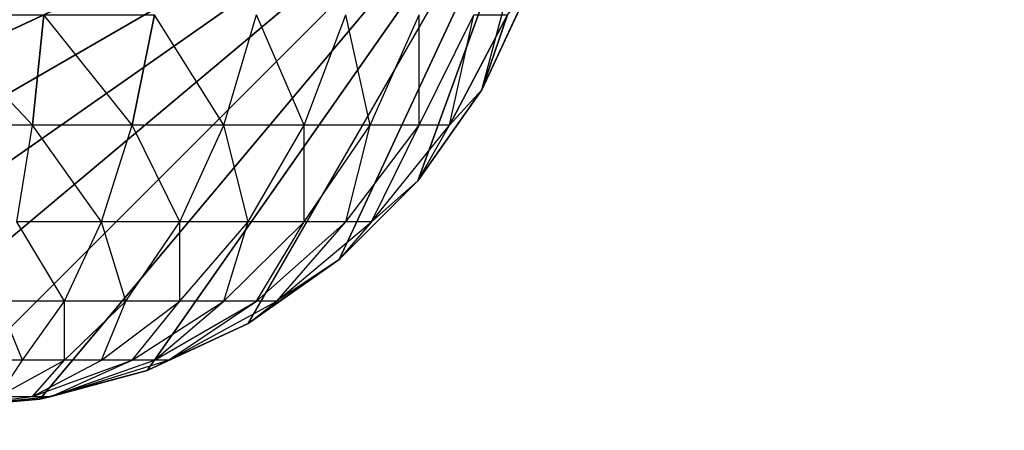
# Model space of a CAD drawing. Extents: x 226 to 378, y -30 to 313.
# Tile 93 of 256: x 286.688 to 287.667, y 50.479 to 50.888. Entities that reach past the tile are written whole.
import ezdxf

# ---------------------------------------------------------------- set-up
doc = ezdxf.new("R2010")
doc.units = 0
doc.header["$LTSCALE"] = 25.4
doc.layers.get('0').update_dxf_attribs({"color": 13, "linetype": 'CONTINUOUS'})
for name, color, linetype in [('_NCL1_5', 41, 'CONTINUOUS'), ('_NCL1_62', 7, 'CONTINUOUS'), ('_NCL1_64', 250, 'CONTINUOUS')]:
    doc.layers.add(name, color=color, linetype=linetype)

# ---------------------------------------------------------------- blocks, each defined once
blk = doc.blocks.new('EWON_2005CD_4005CD_COSY141')
at = {"layer": '_NCL1_5', "color": 0}
for p, q in [((91.44, 262.255, 297.18), (90.805, 261.62, 297.18)), ((91.44, 262.255, 297.18), (90.805, 261.62, 297.18)), ((91.44, 262.255, 309.245), (91.31849, 262.24281, 309.26916)), ((91.32971, 262.24535, 297.18), (91.44, 262.255, 297.18)), ((91.44, 262.255, 297.18), (91.32971, 262.24535, 309.245)), ((91.44, 262.255, 297.18), (91.32971, 262.24535, 309.245)), ((91.32971, 262.24535, 309.245), (91.44, 262.255, 309.245)), ((91.32971, 262.24535, 297.18), (91.44, 262.255, 297.18)), ((91.44, 262.255, 309.245), (91.33698, 262.24281, 309.31381)), ((91.55026, 262.24535, 297.18), (90.805, 261.62, 297.18)), ((91.55026, 262.24535, 297.18), (90.805, 261.62, 297.18)), ((91.32971, 262.24535, 297.18), (90.805, 261.62, 297.18)), ((91.32971, 262.24535, 297.18), (90.805, 261.62, 297.18)), ((91.31849, 262.24281, 309.26916), (91.20165, 262.20666, 309.2924)), ((91.31849, 262.24281, 309.26916), (91.21549, 262.20666, 309.33799)), ((91.2228, 262.2167, 297.18), (91.32971, 262.24535, 297.18)), ((91.32971, 262.24535, 297.18), (91.2228, 262.2167, 309.245)), ((91.32971, 262.24535, 297.18), (91.2228, 262.2167, 309.245)), ((91.2228, 262.2167, 309.245), (91.32971, 262.24535, 309.245)), ((91.2228, 262.2167, 297.18), (91.32971, 262.24535, 297.18)), ((91.31849, 262.24281, 309.26916), (91.2228, 262.2167, 309.245)), ((91.31849, 262.24281, 309.26916), (91.23794, 262.20666, 309.38)), ((91.33698, 262.24281, 309.31381), (91.23794, 262.20666, 309.38)), ((91.33698, 262.24281, 309.31381), (91.26817, 262.20666, 309.41681)), ((91.33698, 262.24281, 309.31381), (91.30497, 262.20666, 309.44703)), ((91.37117, 262.24281, 309.348), (91.30497, 262.20666, 309.44703)), ((91.32971, 262.24535, 309.245), (91.31849, 262.24281, 309.26916)), ((91.33698, 262.24281, 309.31381), (91.31849, 262.24281, 309.26916)), ((91.32971, 262.24535, 309.245), (91.32971, 262.24535, 297.18)), ((91.32971, 262.24535, 309.245), (91.32971, 262.24535, 297.18)), ((91.37117, 262.24281, 309.348), (91.33698, 262.24281, 309.31381)), ((91.37117, 262.24281, 309.348), (91.34699, 262.20666, 309.46949)), ((91.65717, 262.2167, 297.18), (90.805, 261.62, 297.18)), ((91.65717, 262.2167, 297.18), (90.805, 261.62, 297.18)), ((91.2228, 262.2167, 297.18), (90.805, 261.62, 297.18)), ((91.2228, 262.2167, 297.18), (90.805, 261.62, 297.18)), ((91.1225, 262.16994, 297.18), (91.2228, 262.2167, 297.18)), ((91.2228, 262.2167, 297.18), (91.1225, 262.16994, 309.245)), ((91.2228, 262.2167, 297.18), (91.1225, 262.16994, 309.245)), ((91.1225, 262.16994, 309.245), (91.2228, 262.2167, 309.245)), ((91.1225, 262.16994, 297.18), (91.2228, 262.2167, 297.18)), ((91.2228, 262.2167, 309.245), (91.20165, 262.20666, 309.2924)), ((91.2228, 262.2167, 309.245), (91.2228, 262.2167, 297.18)), ((91.2228, 262.2167, 309.245), (91.2228, 262.2167, 297.18)), ((91.20165, 262.20666, 309.2924), (91.09398, 262.14799, 309.31381)), ((91.20165, 262.20666, 309.2924), (91.11407, 262.14799, 309.38)), ((91.21549, 262.20666, 309.33799), (91.11407, 262.14799, 309.38)), ((91.20165, 262.20666, 309.2924), (91.1225, 262.16994, 309.245)), ((91.21549, 262.20666, 309.33799), (91.14666, 262.14799, 309.44099)), ((91.23794, 262.20666, 309.38), (91.14666, 262.14799, 309.44099)), ((91.23794, 262.20666, 309.38), (91.19052, 262.14799, 309.49445)), ((91.26817, 262.20666, 309.41681), (91.19052, 262.14799, 309.49445)), ((91.20165, 262.20666, 309.2924), (91.21549, 262.20666, 309.33799)), ((91.21549, 262.20666, 309.33799), (91.23794, 262.20666, 309.38)), ((91.23794, 262.20666, 309.38), (91.26817, 262.20666, 309.41681)), ((91.26817, 262.20666, 309.41681), (91.24399, 262.14799, 309.53832)), ((91.30497, 262.20666, 309.44703), (91.24399, 262.14799, 309.53832)), ((91.26817, 262.20666, 309.41681), (91.30497, 262.20666, 309.44703)), ((91.30497, 262.20666, 309.44703), (91.30497, 262.14799, 309.57093)), ((91.30497, 262.20666, 309.44703), (91.34699, 262.20666, 309.46949)), ((91.34699, 262.20666, 309.46949), (91.30497, 262.14799, 309.57093)), ((91.34699, 262.20666, 309.46949), (91.37117, 262.14799, 309.591)), ((91.34699, 262.20666, 309.46949), (91.39258, 262.20666, 309.48333)), ((91.7575, 262.16994, 297.18), (90.805, 261.62, 297.18)), ((91.7575, 262.16994, 297.18), (90.805, 261.62, 297.18)), ((91.1225, 262.16994, 297.18), (90.805, 261.62, 297.18)), ((91.1225, 262.16994, 297.18), (90.805, 261.62, 297.18)), ((91.03182, 262.10644, 297.18), (91.1225, 262.16994, 297.18)), ((91.1225, 262.16994, 297.18), (91.03182, 262.10644, 309.245)), ((91.1225, 262.16994, 297.18), (91.03182, 262.10644, 309.245)), ((91.03182, 262.10644, 309.245), (91.1225, 262.16994, 309.245)), ((91.03182, 262.10644, 297.18), (91.1225, 262.16994, 297.18)), ((91.1225, 262.16994, 309.245), (91.09398, 262.14799, 309.31381)), ((91.1225, 262.16994, 309.245), (91.1225, 262.16994, 297.18)), ((91.1225, 262.16994, 309.245), (91.1225, 262.16994, 297.18)), ((91.09398, 262.14799, 309.31381), (90.99961, 262.06902, 309.33258)), ((91.09398, 262.14799, 309.31381), (91.02517, 262.06902, 309.41681)), ((91.11407, 262.14799, 309.38), (91.02517, 262.06902, 309.41681)), ((91.03182, 262.10644, 309.245), (91.09398, 262.14799, 309.31381)), ((91.11407, 262.14799, 309.38), (91.06665, 262.06902, 309.49445)), ((91.14666, 262.14799, 309.44099), (91.06665, 262.06902, 309.49445)), ((91.09398, 262.14799, 309.31381), (91.11407, 262.14799, 309.38)), ((91.11407, 262.14799, 309.38), (91.14666, 262.14799, 309.44099)), ((91.14666, 262.14799, 309.44099), (91.1225, 262.06902, 309.5625)), ((91.19052, 262.14799, 309.49445), (91.1225, 262.06902, 309.5625)), ((91.14666, 262.14799, 309.44099), (91.19052, 262.14799, 309.49445)), ((91.19052, 262.14799, 309.49445), (91.19052, 262.06902, 309.61833)), ((91.19052, 262.14799, 309.49445), (91.24399, 262.14799, 309.53832)), ((91.24399, 262.14799, 309.53832), (91.19052, 262.06902, 309.61833)), ((91.24399, 262.14799, 309.53832), (91.26817, 262.06902, 309.65983)), ((91.24399, 262.14799, 309.53832), (91.30497, 262.14799, 309.57093)), ((91.30497, 262.14799, 309.57093), (91.26817, 262.06902, 309.65983)), ((91.30497, 262.14799, 309.57093), (91.3524, 262.06902, 309.68539)), ((91.30497, 262.14799, 309.57093), (91.37117, 262.14799, 309.591)), ((91.84815, 262.10644, 297.18), (90.805, 261.62, 297.18)), ((91.84815, 262.10644, 297.18), (90.805, 261.62, 297.18)), ((91.03182, 262.10644, 297.18), (90.805, 261.62, 297.18)), ((91.03182, 262.10644, 297.18), (90.805, 261.62, 297.18)), ((91.03182, 262.10644, 309.245), (90.95354, 262.02818, 297.18)), ((90.95354, 262.02818, 297.18), (91.03182, 262.10644, 297.18)), ((91.03182, 262.10644, 309.245), (90.95354, 262.02818, 297.18)), ((90.95354, 262.02818, 309.245), (91.03182, 262.10644, 309.245)), ((90.95354, 262.02818, 297.18), (91.03182, 262.10644, 297.18)), ((90.99961, 262.06902, 309.33258), (91.03182, 262.10644, 309.245)), ((91.03182, 262.10644, 309.245), (91.03182, 262.10644, 297.18)), ((91.03182, 262.10644, 309.245), (91.03182, 262.10644, 297.18)), ((90.99961, 262.06902, 309.33258), (90.92214, 261.97278, 309.348)), ((90.99961, 262.06902, 309.33258), (90.95219, 261.97278, 309.44703)), ((91.02517, 262.06902, 309.41681), (90.95219, 261.97278, 309.44703)), ((90.95354, 262.02818, 309.245), (90.99961, 262.06902, 309.33258)), ((90.99961, 262.06902, 309.33258), (91.02517, 262.06902, 309.41681)), ((91.02517, 262.06902, 309.41681), (91.00099, 261.97278, 309.53832)), ((91.06665, 262.06902, 309.49445), (91.00099, 261.97278, 309.53832)), ((91.02517, 262.06902, 309.41681), (91.06665, 262.06902, 309.49445)), ((91.06665, 262.06902, 309.49445), (91.06665, 261.97278, 309.61833)), ((91.06665, 262.06902, 309.49445), (91.1225, 262.06902, 309.5625)), ((91.1225, 262.06902, 309.5625), (91.06665, 261.97278, 309.61833)), ((91.1225, 262.06902, 309.5625), (91.14666, 261.97278, 309.68399)), ((91.1225, 262.06902, 309.5625), (91.19052, 262.06902, 309.61833)), ((91.19052, 262.06902, 309.61833), (91.14666, 261.97278, 309.68399)), ((91.19052, 262.06902, 309.61833), (91.23794, 261.97278, 309.73278)), ((91.19052, 262.06902, 309.61833), (91.26817, 262.06902, 309.65983)), ((91.26817, 262.06902, 309.65983), (91.23794, 261.97278, 309.73278)), ((91.26817, 262.06902, 309.65983), (91.33698, 261.97278, 309.76283)), ((91.26817, 262.06902, 309.65983), (91.3524, 262.06902, 309.68539)), ((91.3524, 262.06902, 309.68539), (91.33698, 261.97278, 309.76283)), ((90.95354, 262.02818, 297.18), (90.805, 261.62, 297.18)), ((90.95354, 262.02818, 297.18), (90.805, 261.62, 297.18)), ((90.89006, 261.9375, 297.18), (90.95354, 262.02818, 297.18)), ((90.95354, 262.02818, 297.18), (90.89006, 261.9375, 309.245)), ((90.95354, 262.02818, 297.18), (90.89006, 261.9375, 309.245)), ((90.89006, 261.9375, 309.245), (90.95354, 262.02818, 309.245)), ((90.89006, 261.9375, 297.18), (90.95354, 262.02818, 297.18)), ((90.95354, 262.02818, 309.245), (90.92214, 261.97278, 309.348)), ((90.95354, 262.02818, 297.18), (90.95354, 262.02818, 309.245)), ((90.95354, 262.02818, 297.18), (90.95354, 262.02818, 309.245)), ((90.92214, 261.97278, 309.348), (90.86459, 261.863, 309.35945)), ((90.92214, 261.97278, 309.348), (90.86459, 261.863, 309.35945)), ((90.92214, 261.97278, 309.348), (90.89006, 261.9375, 309.245)), ((90.95219, 261.97278, 309.44703), (90.89799, 261.863, 309.46949)), ((90.92214, 261.97278, 309.348), (90.89799, 261.863, 309.46949)), ((90.92214, 261.97278, 309.348), (90.95219, 261.97278, 309.44703)), ((90.95219, 261.97278, 309.44703), (90.95219, 261.863, 309.57093)), ((90.95219, 261.97278, 309.44703), (91.00099, 261.97278, 309.53832)), ((91.00099, 261.97278, 309.53832), (90.95219, 261.863, 309.57093)), ((91.00099, 261.97278, 309.53832), (91.02517, 261.863, 309.65983)), ((91.00099, 261.97278, 309.53832), (91.06665, 261.97278, 309.61833)), ((91.06665, 261.97278, 309.61833), (91.02517, 261.863, 309.65983)), ((91.06665, 261.97278, 309.61833), (91.11407, 261.863, 309.73278)), ((91.06665, 261.97278, 309.61833), (91.14666, 261.97278, 309.68399)), ((91.14666, 261.97278, 309.68399), (91.11407, 261.863, 309.73278)), ((91.14666, 261.97278, 309.68399), (91.21549, 261.863, 309.78699)), ((91.14666, 261.97278, 309.68399), (91.23794, 261.97278, 309.73278)), ((91.23794, 261.97278, 309.73278), (91.21549, 261.863, 309.78699)), ((91.23794, 261.97278, 309.73278), (91.33698, 261.97278, 309.76283)), ((91.23794, 261.97278, 309.73278), (91.32555, 261.863, 309.82039)), ((91.33698, 261.97278, 309.76283), (91.32555, 261.863, 309.82039)), ((91.33698, 261.97278, 309.76283), (91.44, 261.863, 309.83166)), ((91.33698, 261.97278, 309.76283), (91.44, 261.863, 309.83166)), ((91.33698, 261.97278, 309.76283), (91.44, 261.97278, 309.77296)), ((90.89006, 261.9375, 297.18), (90.805, 261.62, 297.18)), ((90.84328, 261.8372, 309.245), (90.89006, 261.9375, 309.245)), ((90.84328, 261.8372, 297.18), (90.89006, 261.9375, 297.18)), ((90.89006, 261.9375, 297.18), (90.84328, 261.8372, 309.245)), ((90.89006, 261.9375, 297.18), (90.84328, 261.8372, 309.245)), ((90.84328, 261.8372, 309.245), (90.89006, 261.9375, 309.245)), ((90.89006, 261.9375, 309.245), (90.86459, 261.863, 309.35945)), ((90.89006, 261.9375, 309.245), (90.86459, 261.863, 309.35945)), ((90.89006, 261.9375, 309.245), (90.89006, 261.9375, 297.18)), ((90.89006, 261.9375, 309.245), (90.89006, 261.9375, 297.18))]:
    blk.add_line(p, q, dxfattribs=at)
at = {"color": 7}
mesh = blk.add_polyface(dxfattribs=at)
corners = [(105.41, 276.89132, 297.18), (83.82, 279.42949, 297.18), (83.82, 241.27051, 297.18)]
mesh.append_faces([[corners[k] for k in face] for face in [(0, 1, 2)]], dxfattribs={"color": 7})
mesh = blk.add_polyface(dxfattribs=at)
corners = [(104.14, 276.89132, 298.45), (85.09, 241.27051, 298.45), (85.09, 279.42949, 298.45)]
mesh.append_faces([[corners[k] for k in face] for face in [(0, 1, 2)]], dxfattribs={"color": 7})
mesh = blk.add_polyface(dxfattribs=at)
corners = [(105.41, 276.89132, 297.18), (83.82, 241.27051, 297.18), (105.41, 243.80868, 297.18)]
mesh.append_faces([[corners[k] for k in face] for face in [(0, 1, 2)]], dxfattribs={"color": 7})
mesh = blk.add_polyface(dxfattribs=at)
corners = [(104.14, 243.80868, 298.45), (85.09, 241.27051, 298.45), (104.14, 276.89132, 298.45)]
mesh.append_faces([[corners[k] for k in face] for face in [(0, 1, 2)]], dxfattribs={"color": 7})
at = {"layer": '_NCL1_5', "color": 41}
mesh = blk.add_polyface(dxfattribs=at)
corners = [(91.55026, 262.24535, 297.18), (91.44, 262.255, 297.18), (90.805, 261.62, 297.18)]
mesh.append_faces([[corners[k] for k in face] for face in [(0, 1, 2)]], dxfattribs={"color": 41})
mesh = blk.add_polyface(dxfattribs=at)
corners = [(91.44, 262.255, 297.18), (91.32971, 262.24535, 297.18), (90.805, 261.62, 297.18)]
mesh.append_faces([[corners[k] for k in face] for face in [(0, 1, 2)]], dxfattribs={"color": 41})
mesh = blk.add_polyface(dxfattribs=at)
corners = [(91.32971, 262.24535, 309.245), (91.32971, 262.24535, 297.18), (91.44, 262.255, 297.18)]
mesh.append_faces([[corners[k] for k in face] for face in [(0, 1, 2)]], dxfattribs={"color": 41})
mesh = blk.add_polyface(dxfattribs=at)
corners = [(91.32971, 262.24535, 309.245), (91.44, 262.255, 297.18), (91.44, 262.255, 309.245)]
mesh.append_faces([[corners[k] for k in face] for face in [(0, 1, 2)]], dxfattribs={"color": 41})
mesh = blk.add_polyface(dxfattribs=at)
corners = [(91.65717, 262.2167, 297.18), (91.55026, 262.24535, 297.18), (90.805, 261.62, 297.18)]
mesh.append_faces([[corners[k] for k in face] for face in [(0, 1, 2)]], dxfattribs={"color": 41})
mesh = blk.add_polyface(dxfattribs=at)
corners = [(91.32971, 262.24535, 297.18), (91.2228, 262.2167, 297.18), (90.805, 261.62, 297.18)]
mesh.append_faces([[corners[k] for k in face] for face in [(0, 1, 2)]], dxfattribs={"color": 41})
mesh = blk.add_polyface(dxfattribs=at)
corners = [(91.2228, 262.2167, 309.245), (91.2228, 262.2167, 297.18), (91.32971, 262.24535, 297.18)]
mesh.append_faces([[corners[k] for k in face] for face in [(0, 1, 2)]], dxfattribs={"color": 41})
mesh = blk.add_polyface(dxfattribs=at)
corners = [(91.2228, 262.2167, 309.245), (91.32971, 262.24535, 297.18), (91.32971, 262.24535, 309.245)]
mesh.append_faces([[corners[k] for k in face] for face in [(0, 1, 2)]], dxfattribs={"color": 41})
mesh = blk.add_polyface(dxfattribs=at)
corners = [(91.7575, 262.16994, 297.18), (91.65717, 262.2167, 297.18), (90.805, 261.62, 297.18)]
mesh.append_faces([[corners[k] for k in face] for face in [(0, 1, 2)]], dxfattribs={"color": 41})
mesh = blk.add_polyface(dxfattribs=at)
corners = [(91.2228, 262.2167, 297.18), (91.1225, 262.16994, 297.18), (90.805, 261.62, 297.18)]
mesh.append_faces([[corners[k] for k in face] for face in [(0, 1, 2)]], dxfattribs={"color": 41})
mesh = blk.add_polyface(dxfattribs=at)
corners = [(91.1225, 262.16994, 309.245), (91.1225, 262.16994, 297.18), (91.2228, 262.2167, 297.18)]
mesh.append_faces([[corners[k] for k in face] for face in [(0, 1, 2)]], dxfattribs={"color": 41})
mesh = blk.add_polyface(dxfattribs=at)
corners = [(91.1225, 262.16994, 309.245), (91.2228, 262.2167, 297.18), (91.2228, 262.2167, 309.245)]
mesh.append_faces([[corners[k] for k in face] for face in [(0, 1, 2)]], dxfattribs={"color": 41})
mesh = blk.add_polyface(dxfattribs=at)
corners = [(91.84815, 262.10644, 297.18), (91.7575, 262.16994, 297.18), (90.805, 261.62, 297.18)]
mesh.append_faces([[corners[k] for k in face] for face in [(0, 1, 2)]], dxfattribs={"color": 41})
mesh = blk.add_polyface(dxfattribs=at)
corners = [(91.1225, 262.16994, 297.18), (91.03182, 262.10644, 297.18), (90.805, 261.62, 297.18)]
mesh.append_faces([[corners[k] for k in face] for face in [(0, 1, 2)]], dxfattribs={"color": 41})
mesh = blk.add_polyface(dxfattribs=at)
corners = [(91.03182, 262.10644, 309.245), (91.03182, 262.10644, 297.18), (91.1225, 262.16994, 297.18)]
mesh.append_faces([[corners[k] for k in face] for face in [(0, 1, 2)]], dxfattribs={"color": 41})
mesh = blk.add_polyface(dxfattribs=at)
corners = [(91.03182, 262.10644, 309.245), (91.1225, 262.16994, 297.18), (91.1225, 262.16994, 309.245)]
mesh.append_faces([[corners[k] for k in face] for face in [(0, 1, 2)]], dxfattribs={"color": 41})
mesh = blk.add_polyface(dxfattribs=at)
corners = [(91.92644, 262.02818, 297.18), (91.84815, 262.10644, 297.18), (90.805, 261.62, 297.18)]
mesh.append_faces([[corners[k] for k in face] for face in [(0, 1, 2)]], dxfattribs={"color": 41})
mesh = blk.add_polyface(dxfattribs=at)
corners = [(91.03182, 262.10644, 297.18), (90.95354, 262.02818, 297.18), (90.805, 261.62, 297.18)]
mesh.append_faces([[corners[k] for k in face] for face in [(0, 1, 2)]], dxfattribs={"color": 41})
mesh = blk.add_polyface(dxfattribs=at)
corners = [(91.03182, 262.10644, 309.245), (90.95354, 262.02818, 297.18), (91.03182, 262.10644, 297.18)]
mesh.append_faces([[corners[k] for k in face] for face in [(0, 1, 2)]], dxfattribs={"color": 41})
mesh = blk.add_polyface(dxfattribs=at)
corners = [(90.95354, 262.02818, 309.245), (90.95354, 262.02818, 297.18), (91.03182, 262.10644, 309.245)]
mesh.append_faces([[corners[k] for k in face] for face in [(0, 1, 2)]], dxfattribs={"color": 41})
mesh = blk.add_polyface(dxfattribs=at)
corners = [(91.98991, 261.9375, 297.18), (91.92644, 262.02818, 297.18), (90.805, 261.62, 297.18)]
mesh.append_faces([[corners[k] for k in face] for face in [(0, 1, 2)]], dxfattribs={"color": 41})
mesh = blk.add_polyface(dxfattribs=at)
corners = [(90.95354, 262.02818, 297.18), (90.89006, 261.9375, 297.18), (90.805, 261.62, 297.18)]
mesh.append_faces([[corners[k] for k in face] for face in [(0, 1, 2)]], dxfattribs={"color": 41})
mesh = blk.add_polyface(dxfattribs=at)
corners = [(90.95354, 262.02818, 297.18), (90.89006, 261.9375, 309.245), (90.89006, 261.9375, 297.18)]
mesh.append_faces([[corners[k] for k in face] for face in [(0, 1, 2)]], dxfattribs={"color": 41})
mesh = blk.add_polyface(dxfattribs=at)
corners = [(90.95354, 262.02818, 309.245), (90.89006, 261.9375, 309.245), (90.95354, 262.02818, 297.18)]
mesh.append_faces([[corners[k] for k in face] for face in [(0, 1, 2)]], dxfattribs={"color": 41})
mesh = blk.add_polyface(dxfattribs=at)
corners = [(90.92214, 261.97278, 309.348), (90.86459, 261.863, 309.35945), (90.89006, 261.9375, 309.245)]
mesh.append_faces([[corners[k] for k in face] for face in [(0, 1, 2)]], dxfattribs={"color": 41})
mesh = blk.add_polyface(dxfattribs=at)
corners = [(90.92214, 261.97278, 309.348), (90.89799, 261.863, 309.46949), (90.86459, 261.863, 309.35945)]
mesh.append_faces([[corners[k] for k in face] for face in [(0, 1, 2)]], dxfattribs={"color": 41})
mesh = blk.add_polyface(dxfattribs=at)
corners = [(91.32555, 261.863, 309.82039), (91.21549, 261.863, 309.78699), (91.23794, 261.97278, 309.73278)]
mesh.append_faces([[corners[k] for k in face] for face in [(0, 1, 2)]], dxfattribs={"color": 41})
mesh = blk.add_polyface(dxfattribs=at)
corners = [(91.44, 261.863, 309.83166), (91.32555, 261.863, 309.82039), (91.33698, 261.97278, 309.76283)]
mesh.append_faces([[corners[k] for k in face] for face in [(0, 1, 2)]], dxfattribs={"color": 41})
mesh = blk.add_polyface(dxfattribs=at)
corners = [(91.44, 261.863, 309.83166), (91.33698, 261.97278, 309.76283), (91.44, 261.97278, 309.77296)]
mesh.append_faces([[corners[k] for k in face] for face in [(0, 1, 2)]], dxfattribs={"color": 41})
mesh = blk.add_polyface(dxfattribs=at)
corners = [(92.0367, 261.8372, 297.18), (91.98991, 261.9375, 297.18), (90.805, 261.62, 297.18)]
mesh.append_faces([[corners[k] for k in face] for face in [(0, 1, 2)]], dxfattribs={"color": 41})
mesh = blk.add_polyface(dxfattribs=at)
corners = [(90.89006, 261.9375, 309.245), (90.86459, 261.863, 309.35945), (90.84328, 261.8372, 309.245)]
mesh.append_faces([[corners[k] for k in face] for face in [(0, 1, 2)]], dxfattribs={"color": 41})
mesh = blk.add_polyface(dxfattribs=at)
corners = [(90.89006, 261.9375, 297.18), (90.84328, 261.8372, 309.245), (90.84328, 261.8372, 297.18)]
mesh.append_faces([[corners[k] for k in face] for face in [(0, 1, 2)]], dxfattribs={"color": 41})
mesh = blk.add_polyface(dxfattribs=at)
corners = [(90.89006, 261.9375, 309.245), (90.84328, 261.8372, 309.245), (90.89006, 261.9375, 297.18)]
mesh.append_faces([[corners[k] for k in face] for face in [(0, 1, 2)]], dxfattribs={"color": 41})
at = {"layer": '_NCL1_62', "color": 7}
mesh = blk.add_polyface(dxfattribs=at)
corners = [(119.38, 342.9, 27.94), (45.72, 248.92, 27.94), (119.38, 151.13, 27.94)]
mesh.append_faces([[corners[k] for k in face] for face in [(0, 1, 2)]], dxfattribs={"color": 7})
mesh = blk.add_polyface(dxfattribs=at)
corners = [(119.38, 342.9, 27.94), (45.72, 254, 27.94), (45.72, 248.92, 27.94)]
mesh.append_faces([[corners[k] for k in face] for face in [(0, 1, 2)]], dxfattribs={"color": 7})
mesh = blk.add_polyface(dxfattribs=at)
corners = [(119.38, 342.9, 27.94), (45.72, 261.62, 27.94), (45.72, 254, 27.94)]
mesh.append_faces([[corners[k] for k in face] for face in [(0, 1, 2)]], dxfattribs={"color": 7})
mesh = blk.add_polyface(dxfattribs=at)
corners = [(119.38, 342.9, 27.94), (45.72, 266.7, 27.94), (45.72, 261.62, 27.94)]
mesh.append_faces([[corners[k] for k in face] for face in [(0, 1, 2)]], dxfattribs={"color": 7})
at = {"layer": '_NCL1_64', "color": 250}
mesh = blk.add_polyface(dxfattribs=at)
corners = [(92.52651, 229.36015, 297.18), (80.64452, 211.26465, 297.18), (83.82, 303.53, 297.18)]
mesh.append_faces([[corners[k] for k in face] for face in [(0, 1, 2)]], dxfattribs={"color": 250})
mesh = blk.add_polyface(dxfattribs=at)
corners = [(92.69024, 229.71125, 297.18), (92.52651, 229.36015, 297.18), (83.82, 303.53, 297.18)]
mesh.append_faces([[corners[k] for k in face] for face in [(0, 1, 2)]], dxfattribs={"color": 250})
mesh = blk.add_polyface(dxfattribs=at)
corners = [(92.69024, 229.71125, 297.18), (83.82, 303.53, 297.18), (92.69024, 290.98875, 297.18)]
mesh.append_faces([[corners[k] for k in face] for face in [(0, 1, 2)]], dxfattribs={"color": 250})

msp = doc.modelspace()

# ---------------------------------------------------------------- block references
at = {"color": 0, "rotation": 179.9999999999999}
msp.add_blockref('EWON_2005CD_4005CD_COSY141', (378.03735, 312.7553), dxfattribs=at)

doc.saveas('drawing.dxf')
